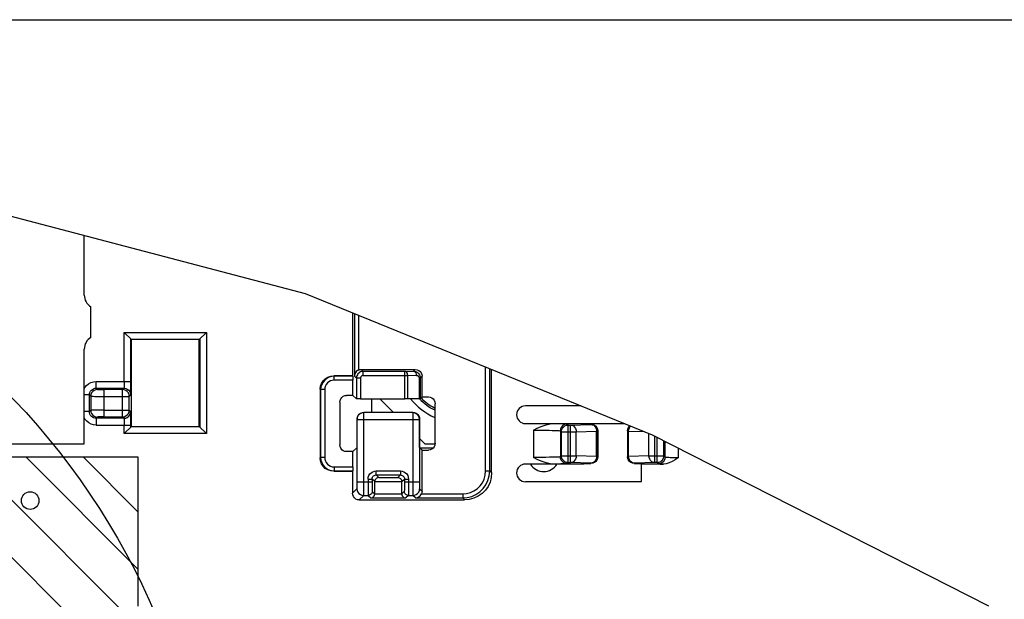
# Model space of a CAD drawing. Extents: x 28 to 410, y 33 to 287.
# Tile 60 of 63: x 326 to 350, y 237 to 252. Entities that reach past the tile are written whole.
import ezdxf

# ---------------------------------------------------------------- set-up
doc = ezdxf.new("R2010")
doc.units = 0
doc.header["$LTSCALE"] = 23.1
doc.layers.get('0').update_dxf_attribs({"linetype": 'CONTINUOUS'})
for name, color, linetype in [('ALL_AXIS', 7, 'CONTINUOUS'), ('ALL_FEATURES', 7, 'CONTINUOUS'), ('ALL_NOTE', 7, 'CONTINUOUS')]:
    doc.layers.add(name, color=color, linetype=linetype)

msp = doc.modelspace()

# ---------------------------------------------------------------- linework, layer by layer
at = {"color": 7, "linetype": 'CONTINUOUS'}
for p, q in [((332.644, 244.973), (323.767, 247.304)), ((341.204, 241.495), (332.644, 244.973)), ((349.493, 237.276), (341.204, 241.495)), ((328.516, 240.945), (296.683, 240.945)), ((328.516, 237.278), (328.516, 240.945))]:
    msp.add_line(p, q, dxfattribs=at)
at = {"color": 2, "linetype": 'CONTINUOUS'}
for p, q in [((330.35, 233.518), (322.923, 240.945)), ((330.35, 234.932), (324.338, 240.945)), ((328.516, 238.18), (325.752, 240.945)), ((328.516, 239.594), (327.166, 240.945))]:
    msp.add_line(p, q, dxfattribs=at)
msp.add_circle((312.636, 230.137), 17.713, dxfattribs=at)
at = {"layer": 'ALL_AXIS', "color": 7, "linetype": 'CONTINUOUS'}
for p, q in [((327.183, 244.945), (327.183, 246.407)), ((327.35, 243.9), (327.35, 244.656)), ((327.183, 241.278), (327.183, 243.611)), ((324.516, 241.278), (327.183, 241.278)), ((328.516, 240.945), (322.183, 240.945)), ((328.516, 237.445), (328.516, 240.945))]:
    msp.add_line(p, q, dxfattribs=at)
msp.add_circle((325.85, 239.878), 0.217, dxfattribs=at)
for centre, radius, start, end in [((327.516, 244.945), 0.333, 180, 240), ((327.516, 243.611), 0.333, 120, 180), ((336.516, 243.445), 1.667, 219.5555, 245.6646), ((336.516, 243.445), 1.5, 225, 242.7347), ((338.516, 240.978), 0.383, 211.6698, 328.3302)]:
    msp.add_arc(centre, radius, start, end, dxfattribs=at)
at = {"layer": 'ALL_AXIS', "color": 9, "linetype": 'CONTINUOUS'}
msp.add_arc((336.516, 243.445), 1.457, 225.332, 241.7614, dxfattribs=at)
at = {"layer": 'ALL_FEATURES', "color": 7, "linetype": 'CONTINUOUS'}
for p, q in [((333.8, 244.503), (333.8, 242.956)), ((328.169, 244.026), (328.347, 243.848)), ((328.347, 241.708), (328.347, 243.848)), ((330.019, 243.848), (328.347, 243.848)), ((330.019, 243.848), (330.198, 244.026)), ((330.019, 241.708), (330.019, 243.848)), ((334.016, 243.111), (335.35, 243.111)), ((333.8, 242.956), (333.338, 242.956)), ((333.8, 242.956), (333.81, 242.946)), ((335.516, 242.433), (335.516, 242.945)), ((337.233, 240.561), (337.233, 243.108)), ((333.811, 242.471), (333.811, 242.846)), ((333.005, 242.623), (333.005, 240.933)), ((333.811, 242.471), (333.656, 242.471)), ((333.898, 242.385), (333.811, 242.471)), ((333.998, 242.383), (335.092, 242.383)), ((334.266, 242.383), (334.266, 242.051)), ((334.478, 242.383), (334.81, 242.051)), ((335.443, 242.388), (335.162, 242.383)), ((335.516, 242.433), (335.473, 242.389)), ((335.516, 242.433), (335.671, 242.433)), ((333.49, 242.305), (333.49, 241.251)), ((335.838, 241.29), (335.838, 242.266)), ((339.44, 242.211), (338.066, 242.211)), ((335.29, 242.051), (334.076, 242.051)), ((328.169, 241.53), (328.347, 241.708)), ((328.347, 241.708), (330.019, 241.708)), ((330.019, 241.708), (330.198, 241.53)), ((333.913, 241.186), (333.913, 241.882)), ((335.456, 241.183), (335.456, 241.885)), ((338.066, 241.778), (340.507, 241.778)), ((339.5, 241.778), (339.516, 241.762)), ((339.516, 241.762), (339.683, 241.762)), ((339.85, 241.595), (339.85, 240.961)), ((340.583, 241.595), (340.583, 240.961)), ((333.913, 241.186), (333.811, 241.085)), ((335.456, 241.405), (335.583, 241.278)), ((335.516, 241.123), (335.456, 241.183)), ((335.583, 241.278), (335.838, 241.278)), ((333.811, 241.085), (333.656, 241.085)), ((333.811, 240.71), (333.811, 241.085)), ((335.516, 240.111), (335.516, 241.123)), ((335.516, 241.123), (335.671, 241.123)), ((339.5, 240.778), (338.066, 240.778)), ((339.5, 240.778), (339.516, 240.794)), ((339.516, 240.794), (339.683, 240.794)), ((340.75, 240.794), (340.916, 240.794)), ((340.916, 240.794), (340.933, 240.778)), ((340.933, 240.345), (340.933, 240.778)), ((341.474, 240.778), (340.933, 240.778)), ((333.338, 240.6), (333.8, 240.6)), ((333.8, 240.6), (333.81, 240.61)), ((333.8, 240.6), (333.8, 240.061)), ((334.35, 240.043), (334.35, 240.346)), ((335.016, 240.043), (335.016, 240.346)), ((338.066, 240.345), (340.933, 240.345)), ((333.966, 239.895), (336.567, 239.895))]:
    msp.add_line(p, q, dxfattribs=at)
at = {"layer": 'ALL_FEATURES', "color": 9, "linetype": 'CONTINUOUS'}
for p, q in [((333.848, 244.483), (333.848, 242.946)), ((333.948, 244.443), (333.948, 243.097)), ((328.169, 242.816), (328.169, 244.026)), ((328.169, 244.026), (330.198, 244.026)), ((328.335, 242.816), (328.335, 243.859)), ((328.335, 243.859), (330.031, 243.859)), ((330.031, 243.859), (330.031, 241.697)), ((330.198, 244.026), (330.198, 241.53)), ((334.065, 243.063), (334.016, 243.111)), ((335.305, 243.067), (335.35, 243.111)), ((337.085, 240.609), (337.085, 243.168)), ((337.185, 240.609), (337.185, 243.128)), ((333.348, 242.946), (333.338, 242.956)), ((333.348, 242.846), (333.348, 242.946)), ((333.81, 242.946), (333.348, 242.946)), ((333.898, 242.896), (333.848, 242.946)), ((333.898, 242.896), (333.898, 242.385)), ((333.998, 242.896), (333.898, 242.896)), ((333.998, 242.896), (333.998, 242.383)), ((334.065, 242.963), (334.065, 243.063)), ((335.092, 243.063), (334.065, 243.063)), ((334.065, 242.963), (335.162, 242.963)), ((335.092, 243.063), (335.305, 243.067)), ((335.092, 242.383), (335.092, 243.063)), ((335.162, 242.963), (335.375, 242.967)), ((335.162, 242.383), (335.162, 242.963)), ((335.443, 242.901), (335.443, 242.388)), ((335.473, 242.901), (335.443, 242.901)), ((335.473, 242.901), (335.516, 242.945)), ((335.473, 242.901), (335.473, 242.389)), ((327.479, 242.649), (327.479, 242.816)), ((327.479, 242.816), (328.335, 242.816)), ((327.479, 242.649), (328.163, 242.649)), ((327.511, 242.617), (327.479, 242.649)), ((328.128, 242.614), (328.163, 242.649)), ((333.811, 242.846), (333.348, 242.846)), ((327.312, 242.483), (327.183, 242.483)), ((327.312, 242.073), (327.312, 242.483)), ((327.344, 242.45), (327.312, 242.483)), ((327.344, 242.45), (327.344, 242.106)), ((327.677, 241.942), (327.677, 242.614)), ((328.128, 242.614), (327.677, 242.614)), ((327.677, 242.448), (328.294, 242.448)), ((328.128, 241.942), (328.128, 242.614)), ((328.294, 242.448), (328.329, 242.483)), ((328.294, 242.108), (328.294, 242.448)), ((333.015, 242.613), (333.005, 242.623)), ((333.015, 242.613), (333.015, 240.943)), ((333.115, 242.613), (333.015, 242.613)), ((333.115, 242.613), (333.115, 240.943)), ((327.312, 242.073), (327.183, 242.073)), ((327.344, 242.106), (327.312, 242.073)), ((327.511, 241.939), (327.479, 241.907)), ((327.479, 241.907), (327.479, 241.74)), ((328.163, 241.907), (327.479, 241.907)), ((327.677, 242.108), (328.294, 242.108)), ((327.677, 241.942), (328.128, 241.942)), ((328.128, 241.942), (328.163, 241.907)), ((328.294, 242.108), (328.329, 242.073)), ((334.08, 242.047), (334.076, 242.051)), ((334.08, 240.339), (334.08, 242.047)), ((335.286, 242.047), (334.08, 242.047)), ((335.286, 242.047), (335.29, 242.051)), ((335.286, 242.047), (335.286, 240.339)), ((327.479, 241.74), (328.335, 241.74)), ((328.169, 241.53), (328.169, 241.74)), ((328.335, 241.697), (328.335, 241.74)), ((330.031, 241.697), (328.335, 241.697)), ((333.914, 241.881), (333.913, 241.882)), ((333.914, 240.339), (333.914, 241.881)), ((333.914, 241.881), (335.452, 241.881)), ((335.452, 241.881), (335.456, 241.885)), ((335.452, 241.881), (335.452, 240.339)), ((339.094, 241.767), (339.12, 241.741)), ((339.12, 240.815), (339.12, 241.741)), ((339.12, 241.741), (339.176, 241.741)), ((339.176, 241.741), (339.678, 241.756)), ((339.176, 240.815), (339.176, 241.741)), ((339.678, 241.756), (339.683, 241.762)), ((330.198, 241.53), (328.169, 241.53)), ((338.261, 241.614), (338.261, 240.942)), ((338.928, 241.6), (338.928, 240.956)), ((338.928, 241.6), (338.953, 241.575)), ((338.953, 240.981), (338.953, 241.575)), ((338.953, 241.575), (339.321, 241.575)), ((339.321, 241.575), (339.822, 241.59)), ((339.321, 240.981), (339.321, 241.575)), ((339.822, 240.966), (339.822, 241.59)), ((339.822, 241.59), (339.845, 241.59)), ((339.845, 241.59), (339.85, 241.595)), ((339.845, 240.966), (339.845, 241.59)), ((340.583, 241.595), (340.588, 241.59)), ((340.588, 240.966), (340.588, 241.59)), ((340.588, 241.59), (340.611, 241.59)), ((340.611, 240.966), (340.611, 241.59)), ((340.611, 241.59), (340.999, 241.578)), ((341.112, 240.981), (341.112, 241.532)), ((341.257, 240.815), (341.257, 241.468)), ((341.313, 240.815), (341.313, 241.439)), ((335.461, 241.178), (335.794, 241.178)), ((341.48, 240.981), (341.48, 241.354)), ((341.511, 240.95), (341.511, 241.339)), ((341.844, 240.942), (341.844, 241.169)), ((333.015, 240.943), (333.005, 240.933)), ((333.115, 240.943), (333.015, 240.943)), ((338.953, 240.981), (338.928, 240.956)), ((338.953, 240.981), (339.321, 240.981)), ((339.822, 240.966), (339.321, 240.981)), ((339.845, 240.966), (339.822, 240.966)), ((339.85, 240.961), (339.845, 240.966)), ((340.588, 240.966), (340.583, 240.961)), ((340.611, 240.966), (340.588, 240.966)), ((341.112, 240.981), (340.611, 240.966)), ((341.112, 240.981), (341.48, 240.981)), ((341.48, 240.981), (341.511, 240.95)), ((333.348, 240.71), (333.348, 240.61)), ((333.348, 240.71), (333.811, 240.71)), ((339.12, 240.815), (339.094, 240.789)), ((339.12, 240.815), (339.176, 240.815)), ((339.678, 240.8), (339.176, 240.815)), ((339.683, 240.794), (339.678, 240.8)), ((340.755, 240.8), (340.75, 240.794)), ((341.257, 240.815), (340.755, 240.8)), ((341.313, 240.815), (341.257, 240.815)), ((341.313, 240.815), (341.344, 240.784)), ((333.348, 240.61), (333.338, 240.6)), ((333.348, 240.61), (333.81, 240.61)), ((334.385, 240.51), (334.385, 240.61)), ((334.385, 240.61), (334.982, 240.61)), ((334.385, 240.51), (334.982, 240.51)), ((334.448, 240.446), (334.385, 240.51)), ((334.448, 240.446), (334.918, 240.446)), ((334.918, 240.446), (334.982, 240.51)), ((334.982, 240.61), (334.982, 240.51)), ((337.085, 240.609), (337.185, 240.609)), ((337.185, 240.609), (337.233, 240.561)), ((333.914, 240.339), (334.285, 240.339)), ((334.185, 240.41), (334.185, 240.339)), ((334.185, 240.41), (334.285, 240.41)), ((334.285, 240.41), (334.285, 240.339)), ((334.35, 240.345), (334.285, 240.41)), ((334.35, 240.346), (335.016, 240.346)), ((335.016, 240.345), (335.082, 240.41)), ((335.082, 240.41), (335.082, 240.339)), ((335.082, 240.41), (335.182, 240.41)), ((335.082, 240.339), (335.452, 240.339)), ((335.182, 240.41), (335.182, 240.339)), ((333.911, 240.172), (333.8, 240.061)), ((334.078, 240.006), (333.966, 239.895)), ((334.078, 240.006), (334.189, 240.006)), ((334.189, 240.006), (334.251, 239.943)), ((334.289, 240.106), (334.35, 240.045)), ((334.35, 240.043), (335.016, 240.043)), ((335.078, 240.106), (335.016, 240.045)), ((335.178, 240.006), (335.115, 239.943)), ((335.178, 240.006), (335.289, 240.006)), ((335.351, 239.943), (335.289, 240.006)), ((335.455, 240.172), (335.516, 240.111)), ((335.502, 240.043), (336.518, 240.043)), ((336.518, 240.043), (336.518, 239.943)), ((334.251, 239.943), (335.115, 239.943)), ((335.351, 239.943), (336.518, 239.943)), ((336.518, 239.943), (336.567, 239.895))]:
    msp.add_line(p, q, dxfattribs=at)
at = {"layer": 'ALL_FEATURES', "color": 7, "linetype": 'CONTINUOUS'}
for points in [[(333.948, 243.097), (333.981, 243.108), (334.016, 243.111)], [(335.35, 243.111), (335.393, 243.106), (335.433, 243.089), (335.468, 243.062), (335.494, 243.028), (335.511, 242.988), (335.516, 242.945)], [(333.005, 242.623), (333.013, 242.697), (333.038, 242.768), (333.077, 242.831), (333.13, 242.884), (333.193, 242.923), (333.264, 242.948), (333.338, 242.956)], [(333.81, 242.946), (333.81, 242.943), (333.81, 242.932), (333.811, 242.916), (333.811, 242.896), (333.811, 242.872), (333.811, 242.846)], [(333.948, 243.097), (333.924, 243.084), (333.901, 243.066), (333.881, 243.043), (333.864, 243.015), (333.853, 242.983), (333.848, 242.946)], [(335.305, 243.067), (335.323, 243.066), (335.339, 243.063), (335.353, 243.06), (335.367, 243.055), (335.38, 243.05), (335.392, 243.043), (335.403, 243.036), (335.415, 243.026), (335.428, 243.015), (335.44, 243)], [(335.44, 243), (335.452, 242.982), (335.462, 242.959)], [(335.462, 242.959), (335.47, 242.933), (335.473, 242.901)], [(333.49, 242.305), (333.495, 242.348), (333.512, 242.388), (333.538, 242.423), (333.573, 242.449), (333.613, 242.466), (333.656, 242.471)], [(333.998, 242.383), (333.972, 242.383), (333.949, 242.383), (333.928, 242.383), (333.912, 242.384), (333.902, 242.384), (333.898, 242.385)], [(335.162, 242.383), (335.142, 242.383), (335.118, 242.383), (335.092, 242.383)], [(335.473, 242.389), (335.469, 242.389), (335.459, 242.389), (335.443, 242.388)], [(335.671, 242.433), (335.715, 242.427), (335.755, 242.411), (335.789, 242.384), (335.816, 242.35), (335.832, 242.309), (335.838, 242.266)], [(333.913, 241.882), (333.916, 241.913), (333.925, 241.945), (333.941, 241.976), (333.965, 242.005), (333.995, 242.028), (334.033, 242.045), (334.076, 242.051)], [(335.29, 242.051), (335.333, 242.046), (335.373, 242.029), (335.408, 242.003), (335.434, 241.968), (335.451, 241.928), (335.456, 241.885)], [(338.261, 241.614), (338.374, 241.67), (338.481, 241.716), (338.581, 241.75), (338.673, 241.771), (338.757, 241.778)], [(339.683, 241.762), (339.726, 241.756), (339.766, 241.739), (339.801, 241.713), (339.827, 241.678), (339.844, 241.638), (339.85, 241.595)], [(340.583, 241.595), (340.589, 241.638), (340.605, 241.678), (340.632, 241.713), (340.644, 241.722)], [(333.656, 241.085), (333.613, 241.09), (333.573, 241.107), (333.538, 241.133), (333.512, 241.168), (333.495, 241.208), (333.49, 241.251)], [(335.838, 241.29), (335.832, 241.246), (335.816, 241.206), (335.789, 241.172), (335.755, 241.145), (335.715, 241.129), (335.671, 241.123)], [(333.338, 240.6), (333.264, 240.608), (333.193, 240.633), (333.13, 240.672), (333.077, 240.725), (333.038, 240.788), (333.013, 240.859), (333.005, 240.933)], [(338.757, 240.778), (338.673, 240.785), (338.58, 240.806), (338.48, 240.84), (338.374, 240.886), (338.261, 240.942)], [(339.85, 240.961), (339.844, 240.918), (339.827, 240.878), (339.801, 240.843), (339.766, 240.817), (339.726, 240.8), (339.683, 240.794)], [(340.75, 240.794), (340.707, 240.8), (340.666, 240.817), (340.632, 240.843), (340.605, 240.878), (340.589, 240.918), (340.583, 240.961)], [(341.844, 240.942), (341.762, 240.886), (341.685, 240.839), (341.611, 240.805), (341.54, 240.785), (341.474, 240.778)], [(333.811, 240.71), (333.811, 240.684), (333.811, 240.66), (333.811, 240.639), (333.81, 240.624), (333.81, 240.613), (333.81, 240.61)], [(334.448, 240.446), (334.432, 240.445), (334.416, 240.44), (334.4, 240.433), (334.385, 240.422), (334.372, 240.408), (334.361, 240.391), (334.353, 240.37), (334.35, 240.346)], [(334.918, 240.446), (334.934, 240.445), (334.95, 240.44), (334.966, 240.433), (334.981, 240.422), (334.994, 240.408), (335.005, 240.391), (335.013, 240.37), (335.016, 240.345)], [(337.233, 240.561), (337.223, 240.445), (337.193, 240.333), (337.144, 240.228), (337.077, 240.133), (336.995, 240.051), (336.9, 239.984), (336.795, 239.935), (336.682, 239.905), (336.567, 239.895)], [(333.966, 239.895), (333.923, 239.9), (333.883, 239.917), (333.849, 239.943), (333.822, 239.978), (333.805, 240.018), (333.8, 240.061)], [(334.251, 239.943), (334.267, 239.945), (334.283, 239.949), (334.299, 239.956), (334.314, 239.967), (334.328, 239.981), (334.339, 239.999), (334.347, 240.02), (334.35, 240.045)], [(335.016, 240.045), (335.02, 240.02), (335.027, 239.999), (335.039, 239.981), (335.052, 239.967), (335.067, 239.956), (335.083, 239.949), (335.099, 239.945), (335.115, 239.943)], [(335.351, 239.943), (335.388, 239.947), (335.419, 239.959), (335.447, 239.975), (335.47, 239.995), (335.488, 240.018), (335.502, 240.043)], [(335.516, 240.111), (335.513, 240.076), (335.502, 240.043)]]:
    msp.add_lwpolyline(points, dxfattribs=at)
at = {"layer": 'ALL_FEATURES', "color": 9, "linetype": 'CONTINUOUS'}
for points in [[(333.348, 242.946), (333.282, 242.94), (333.221, 242.921), (333.164, 242.891), (333.114, 242.85), (333.073, 242.801), (333.041, 242.744), (333.022, 242.68), (333.015, 242.613)], [(334.065, 243.063), (334.043, 243.062), (334.021, 243.057), (333.997, 243.049), (333.975, 243.037), (333.953, 243.02), (333.935, 243.001), (333.92, 242.979), (333.909, 242.955), (333.901, 242.928), (333.898, 242.896)], [(334.065, 242.963), (334.056, 242.962), (334.047, 242.961), (334.038, 242.957), (334.029, 242.952), (334.02, 242.946), (334.013, 242.938), (334.007, 242.929), (334.002, 242.92), (333.999, 242.909), (333.998, 242.896)], [(335.162, 242.963), (335.16, 242.989), (335.153, 243.013), (335.141, 243.033), (335.127, 243.049), (335.11, 243.059), (335.092, 243.063)], [(335.305, 243.067), (335.327, 243.061), (335.346, 243.047), (335.362, 243.025), (335.372, 242.997), (335.375, 242.967)], [(335.375, 242.967), (335.382, 242.966), (335.389, 242.966), (335.395, 242.964), (335.4, 242.962), (335.405, 242.96), (335.41, 242.958)], [(335.41, 242.958), (335.415, 242.955), (335.42, 242.951), (335.425, 242.946), (335.43, 242.941), (335.435, 242.933), (335.439, 242.924), (335.442, 242.914), (335.443, 242.901)], [(327.183, 242.633), (327.201, 242.667), (327.242, 242.717), (327.292, 242.759), (327.35, 242.79), (327.413, 242.809), (327.479, 242.816)], [(327.312, 242.483), (327.315, 242.515), (327.324, 242.546), (327.34, 242.575), (327.36, 242.6), (327.385, 242.621), (327.414, 242.636), (327.446, 242.646), (327.479, 242.649)], [(328.169, 242.816), (328.168, 242.784), (328.168, 242.753), (328.168, 242.724), (328.167, 242.699), (328.166, 242.679), (328.165, 242.663), (328.164, 242.653), (328.163, 242.649)], [(328.163, 242.649), (328.206, 242.643), (328.246, 242.627), (328.281, 242.6), (328.307, 242.566), (328.324, 242.526), (328.329, 242.483)], [(328.329, 242.483), (328.331, 242.492), (328.332, 242.517), (328.333, 242.557), (328.334, 242.61), (328.335, 242.673), (328.335, 242.743), (328.335, 242.816)], [(333.348, 242.846), (333.302, 242.842), (333.259, 242.829), (333.219, 242.808), (333.184, 242.779), (333.155, 242.744), (333.133, 242.705), (333.119, 242.66), (333.115, 242.613)], [(327.511, 242.617), (327.468, 242.611), (327.427, 242.595), (327.393, 242.568), (327.366, 242.534), (327.35, 242.493), (327.344, 242.45)], [(327.344, 242.45), (327.351, 242.45), (327.371, 242.449), (327.402, 242.449), (327.444, 242.448), (327.494, 242.448), (327.551, 242.448), (327.613, 242.448), (327.677, 242.448)], [(327.511, 242.617), (327.514, 242.616), (327.524, 242.616), (327.54, 242.615), (327.56, 242.615), (327.586, 242.615), (327.614, 242.614), (327.645, 242.614), (327.677, 242.614)], [(328.294, 242.448), (328.289, 242.491), (328.272, 242.531), (328.246, 242.565), (328.211, 242.592), (328.171, 242.608), (328.128, 242.614)], [(327.479, 241.74), (327.414, 241.747), (327.351, 241.765), (327.294, 241.796), (327.244, 241.837), (327.202, 241.887), (327.183, 241.923)], [(327.479, 241.907), (327.446, 241.91), (327.415, 241.919), (327.386, 241.935), (327.361, 241.955), (327.34, 241.98), (327.325, 242.009), (327.315, 242.041), (327.312, 242.073)], [(327.677, 242.108), (327.613, 242.108), (327.551, 242.108), (327.494, 242.108), (327.444, 242.108), (327.402, 242.107), (327.371, 242.107), (327.351, 242.106), (327.344, 242.106)], [(327.344, 242.106), (327.35, 242.062), (327.366, 242.022), (327.393, 241.988), (327.427, 241.961), (327.468, 241.945), (327.511, 241.939)], [(327.677, 241.942), (327.645, 241.942), (327.614, 241.942), (327.586, 241.941), (327.561, 241.941), (327.54, 241.941), (327.524, 241.94), (327.514, 241.939), (327.511, 241.939)], [(328.128, 241.942), (328.171, 241.947), (328.211, 241.964), (328.246, 241.991), (328.272, 242.025), (328.289, 242.066), (328.294, 242.108)], [(328.163, 241.907), (328.206, 241.912), (328.246, 241.929), (328.281, 241.956), (328.307, 241.99), (328.324, 242.03), (328.329, 242.073)], [(328.163, 241.907), (328.164, 241.903), (328.165, 241.893), (328.166, 241.877), (328.167, 241.857), (328.168, 241.831), (328.168, 241.803), (328.168, 241.772), (328.169, 241.74)], [(328.335, 241.74), (328.335, 241.813), (328.335, 241.883), (328.334, 241.946), (328.333, 241.999), (328.332, 242.039), (328.331, 242.064), (328.329, 242.073)], [(334.08, 242.047), (334.037, 242.042), (333.997, 242.025), (333.963, 241.998), (333.936, 241.964), (333.919, 241.924), (333.914, 241.881)], [(335.452, 241.881), (335.447, 241.924), (335.43, 241.964), (335.403, 241.999), (335.369, 242.025), (335.329, 242.042), (335.286, 242.047)], [(338.757, 241.778), (338.85, 241.777), (338.931, 241.775), (338.997, 241.773), (339.047, 241.771), (339.081, 241.769), (339.094, 241.767)], [(339.094, 241.767), (339.051, 241.761), (339.011, 241.744), (338.977, 241.718), (338.95, 241.683), (338.934, 241.643), (338.928, 241.6)], [(338.953, 241.575), (338.959, 241.618), (338.975, 241.658), (339.002, 241.692), (339.036, 241.719), (339.077, 241.736), (339.12, 241.741)], [(339.176, 241.741), (339.213, 241.735), (339.248, 241.718), (339.278, 241.692), (339.301, 241.657), (339.315, 241.617), (339.321, 241.575)], [(339.845, 241.59), (339.839, 241.633), (339.822, 241.673), (339.796, 241.708), (339.761, 241.734), (339.721, 241.751), (339.678, 241.756)], [(339.678, 241.756), (339.715, 241.75), (339.75, 241.734), (339.779, 241.707), (339.802, 241.673), (339.817, 241.633), (339.822, 241.59)], [(340.652, 241.719), (340.637, 241.708), (340.611, 241.673), (340.594, 241.633), (340.588, 241.59)], [(340.611, 241.59), (340.616, 241.633), (340.63, 241.673), (340.653, 241.707), (340.662, 241.715)], [(338.261, 241.614), (338.367, 241.614), (338.469, 241.613), (338.563, 241.613), (338.649, 241.611), (338.725, 241.61), (338.792, 241.608), (338.847, 241.607), (338.888, 241.605), (338.917, 241.602), (338.928, 241.6)], [(333.015, 240.943), (333.021, 240.877), (333.04, 240.816), (333.07, 240.759), (333.111, 240.709), (333.16, 240.668), (333.217, 240.636), (333.281, 240.616), (333.348, 240.61)], [(333.115, 240.943), (333.119, 240.897), (333.132, 240.854), (333.154, 240.814), (333.182, 240.779), (333.217, 240.75), (333.256, 240.728), (333.301, 240.714), (333.348, 240.71)], [(338.928, 240.956), (338.918, 240.954), (338.894, 240.952), (338.855, 240.95), (338.802, 240.948), (338.738, 240.946), (338.66, 240.945), (338.571, 240.943), (338.472, 240.942), (338.368, 240.942), (338.261, 240.942)], [(339.094, 240.789), (339.051, 240.795), (339.011, 240.812), (338.977, 240.838), (338.95, 240.873), (338.934, 240.913), (338.928, 240.956)], [(339.12, 240.815), (339.077, 240.82), (339.036, 240.837), (339.002, 240.864), (338.975, 240.898), (338.959, 240.938), (338.953, 240.981)], [(339.321, 240.981), (339.315, 240.938), (339.301, 240.898), (339.278, 240.864), (339.248, 240.837), (339.213, 240.821), (339.176, 240.815)], [(339.822, 240.966), (339.817, 240.923), (339.802, 240.883), (339.779, 240.849), (339.75, 240.822), (339.715, 240.805), (339.678, 240.8)], [(339.678, 240.8), (339.721, 240.805), (339.761, 240.822), (339.796, 240.848), (339.822, 240.883), (339.839, 240.923), (339.845, 240.966)], [(340.588, 240.966), (340.594, 240.923), (340.611, 240.883), (340.637, 240.848), (340.672, 240.822), (340.712, 240.805), (340.755, 240.8)], [(340.755, 240.8), (340.718, 240.805), (340.683, 240.822), (340.653, 240.849), (340.63, 240.883), (340.616, 240.923), (340.611, 240.966)], [(341.257, 240.815), (341.219, 240.821), (341.185, 240.837), (341.155, 240.864), (341.132, 240.898), (341.117, 240.938), (341.112, 240.981)], [(341.48, 240.981), (341.474, 240.938), (341.457, 240.898), (341.431, 240.864), (341.396, 240.837), (341.356, 240.82), (341.313, 240.815)], [(341.511, 240.95), (341.505, 240.907), (341.488, 240.867), (341.462, 240.833), (341.427, 240.806), (341.387, 240.789), (341.344, 240.784)], [(341.511, 240.95), (341.515, 240.949), (341.527, 240.948), (341.545, 240.947), (341.569, 240.946), (341.601, 240.945), (341.64, 240.944), (341.686, 240.943), (341.736, 240.942), (341.789, 240.942), (341.844, 240.942)], [(339.094, 240.789), (339.083, 240.787), (339.052, 240.785), (339.002, 240.783), (338.936, 240.781), (338.855, 240.779), (338.757, 240.778)], [(341.344, 240.784), (341.35, 240.782), (341.367, 240.781), (341.393, 240.78), (341.429, 240.779), (341.474, 240.778)], [(334.185, 240.41), (334.19, 240.454), (334.204, 240.497), (334.228, 240.535), (334.26, 240.566), (334.298, 240.59), (334.34, 240.605), (334.385, 240.61)], [(334.285, 240.41), (334.287, 240.432), (334.294, 240.453), (334.306, 240.472), (334.322, 240.488), (334.341, 240.5), (334.362, 240.507), (334.385, 240.51)], [(334.982, 240.61), (335.026, 240.605), (335.068, 240.59), (335.106, 240.566), (335.138, 240.535), (335.162, 240.497), (335.177, 240.454), (335.182, 240.41)], [(334.982, 240.51), (335.004, 240.507), (335.025, 240.5), (335.044, 240.488), (335.06, 240.472), (335.072, 240.453), (335.079, 240.432), (335.082, 240.41)], [(336.518, 239.943), (336.632, 239.953), (336.742, 239.982), (336.846, 240.029), (336.941, 240.094), (337.023, 240.174), (337.09, 240.267), (337.141, 240.371), (337.173, 240.487), (337.185, 240.609)], [(336.518, 240.043), (336.615, 240.051), (336.708, 240.076), (336.797, 240.116), (336.878, 240.171), (336.947, 240.239), (337.004, 240.318), (337.047, 240.407), (337.075, 240.505), (337.085, 240.609)], [(333.911, 240.172), (333.912, 240.176), (333.912, 240.186), (333.913, 240.202), (333.913, 240.222), (333.913, 240.248), (333.914, 240.276), (333.914, 240.307), (333.914, 240.339)], [(334.078, 240.006), (334.078, 240.013), (334.079, 240.033), (334.079, 240.064), (334.08, 240.106), (334.08, 240.156), (334.08, 240.213), (334.08, 240.275), (334.08, 240.339)], [(334.185, 240.339), (334.185, 240.275), (334.185, 240.214), (334.185, 240.157), (334.186, 240.107), (334.186, 240.066), (334.187, 240.034), (334.188, 240.014), (334.189, 240.006)], [(334.285, 240.339), (334.285, 240.294), (334.285, 240.251), (334.285, 240.212), (334.286, 240.177), (334.286, 240.148), (334.287, 240.126), (334.288, 240.111), (334.289, 240.106)], [(335.082, 240.339), (335.082, 240.295), (335.081, 240.252), (335.081, 240.213), (335.08, 240.178), (335.08, 240.149), (335.079, 240.127), (335.078, 240.112), (335.078, 240.106)], [(335.182, 240.339), (335.182, 240.276), (335.181, 240.215), (335.181, 240.159), (335.18, 240.109), (335.18, 240.068), (335.179, 240.036), (335.178, 240.014), (335.178, 240.006)], [(335.286, 240.339), (335.286, 240.275), (335.286, 240.213), (335.286, 240.156), (335.287, 240.106), (335.287, 240.064), (335.287, 240.033), (335.288, 240.013), (335.289, 240.006)], [(335.452, 240.339), (335.452, 240.307), (335.453, 240.276), (335.453, 240.248), (335.453, 240.222), (335.454, 240.202), (335.454, 240.186), (335.455, 240.176), (335.455, 240.172)], [(333.911, 240.172), (333.917, 240.129), (333.933, 240.089), (333.96, 240.055), (333.994, 240.028), (334.034, 240.012), (334.078, 240.006)], [(334.289, 240.106), (334.284, 240.075), (334.269, 240.047), (334.247, 240.025), (334.219, 240.011), (334.189, 240.006)], [(335.178, 240.006), (335.147, 240.011), (335.119, 240.025), (335.097, 240.047), (335.083, 240.075), (335.078, 240.106)], [(335.289, 240.006), (335.332, 240.012), (335.372, 240.028), (335.406, 240.055), (335.433, 240.089), (335.45, 240.129), (335.455, 240.172)]]:
    msp.add_lwpolyline(points, dxfattribs=at)
at = {"layer": 'ALL_FEATURES', "color": 7, "linetype": 'CONTINUOUS'}
for centre in [(338.066, 241.995), (338.066, 240.561)]:
    msp.add_arc(centre, 0.217, 90, 270, dxfattribs=at)
at = {"layer": 'ALL_NOTE', "color": 2, "linetype": 'CONTINUOUS'}
msp.add_line((322.624, 251.734), (407.936, 251.734), dxfattribs=at)

doc.saveas('drawing.dxf')
